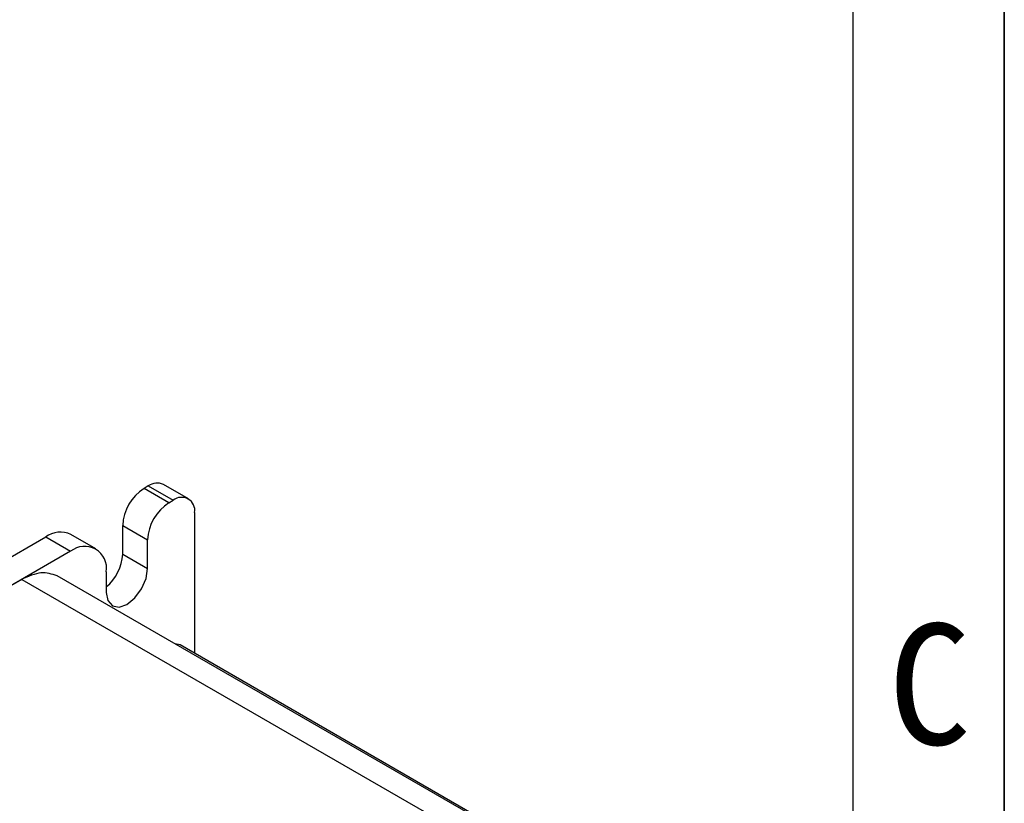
# Model space of a CAD drawing. Header units: millimetres. Extents: x 0 to 423, y 0 to 297.
# Tile 33 of 34: x 387 to 420, y 168 to 194. Entities that reach past the tile are written whole.
import ezdxf

# ---------------------------------------------------------------- set-up
doc = ezdxf.new("R2010")
doc.units = ezdxf.units.MM
doc.layers.add('实线', color=2, linetype='Continuous', lineweight=25)
doc.styles.add('SLDTEXTSTYLE1', font='SIMSUN.TTC')

# ---------------------------------------------------------------- blocks, each defined once
blk = doc.blocks.new('SW_NOTE_0_8')
at = {"color": 0, "linetype": 'Continuous', "lineweight": 18, "insert": (1.188, 4.655), "char_height": 4, "attachment_point": 2, "style": 'SLDTEXTSTYLE1'}
blk.add_mtext('C', dxfattribs=at)
blk = doc.blocks.new('GB_A3_A')
at = {"color": 3, "lineweight": 35, "true_color": 0x00ff00}
blk.add_line((420, 297), (420, 0), dxfattribs=at)
at = {"lineweight": 25}
blk.add_line((415, 5), (415, 292), dxfattribs=at)
at = {"color": 190, "linetype": 'Continuous', "lineweight": 18, "true_color": 0x8000ff}
blk.add_blockref('SW_NOTE_0_8', (416.336, 169.617), dxfattribs=at)

msp = doc.modelspace()

# ---------------------------------------------------------------- linework, layer by layer
at = {"layer": '实线', "color": 2, "linetype": 'Continuous', "lineweight": 25, "true_color": 0xffff00}
for p, q in [((391.6884, 178.8308), (391.547, 178.7492)), ((391.6884, 178.8308), (392.5134, 178.3546)), ((393.0133, 178.4041), (392.1884, 178.8803)), ((392.372, 178.2729), (391.547, 178.7492)), ((392.372, 178.2729), (392.5134, 178.3546)), ((393.2205, 177.9462), (393.2205, 173.2919)), ((390.8399, 176.5718), (390.8399, 177.5244)), ((390.8399, 177.5244), (391.6648, 177.0482)), ((389.9525, 176.7499), (389.1276, 177.2261)), ((386.6797, 176.2115), (388.2943, 177.1436)), ((388.2943, 177.1436), (389.1193, 176.6674)), ((391.6648, 176.0956), (391.6648, 177.0482)), ((389.1193, 176.6674), (357.2523, 158.271)), ((390.8399, 176.5718), (391.6648, 176.0956)), ((390.2978, 175.9868), (390.2978, 175.3064)), ((387.5047, 175.7353), (358.8669, 159.203)), ((387.5047, 175.7353), (401.1754, 167.8434)), ((402.3295, 167.9661), (388.6713, 175.8508)), ((392.7371, 173.5709), (392.5616, 173.605)), ((406.4079, 165.679), (392.7371, 173.5709))]:
    msp.add_line(p, q, dxfattribs=at)
at = {"layer": '实线', "color": 2, "linetype": 'Continuous', "lineweight": 25, "true_color": 0xffff00, "flags": 128}
msp.add_lwpolyline([(390.2978, 175.3064), (390.3498, 175.0343), (390.498, 174.8638), (390.7197, 174.8207), (390.9813, 174.9116), (391.2429, 175.1227), (391.4646, 175.4218), (391.6128, 175.7635), (391.6648, 176.0956)], dxfattribs=at)
at = {"layer": '实线', "color": 2, "linetype": 'Continuous', "lineweight": 25, "true_color": 0xffff00}
for centre, radius, start, end in [((391.9813, 178.4219), 0.503, 65.69288, 125.61758), ((392.3751, 177.4546), 1.5368, 122.60548, 177.39452), ((393.2001, 176.9783), 1.5368, 122.60548, 177.39452), ((392.7894, 178.0162), 0.4367, 350.78596, 129.20329), ((388.7825, 176.4621), 0.8383, 65.69288, 125.61758), ((389.5793, 176.1034), 0.7278, 350.78596, 129.20329), ((389.3263, 176.6499), 1.5156, 309.86445, 357.04643)]:
    msp.add_arc(centre, radius, start, end, dxfattribs=at)
msp.add_open_spline([(388.6713, 175.8508), (388.5009, 175.9124), (388.1601, 176.0356), (387.7232, 175.8354), (387.5047, 175.7353)], degree=3, knots=[0, 0, 0, 0, 0.4999489, 1, 1, 1, 1], dxfattribs=at)

# ---------------------------------------------------------------- block references
at = {"color": 7, "linetype": 'Continuous'}
msp.add_blockref('GB_A3_A', (0, 0), dxfattribs=at)

doc.saveas('drawing.dxf')
